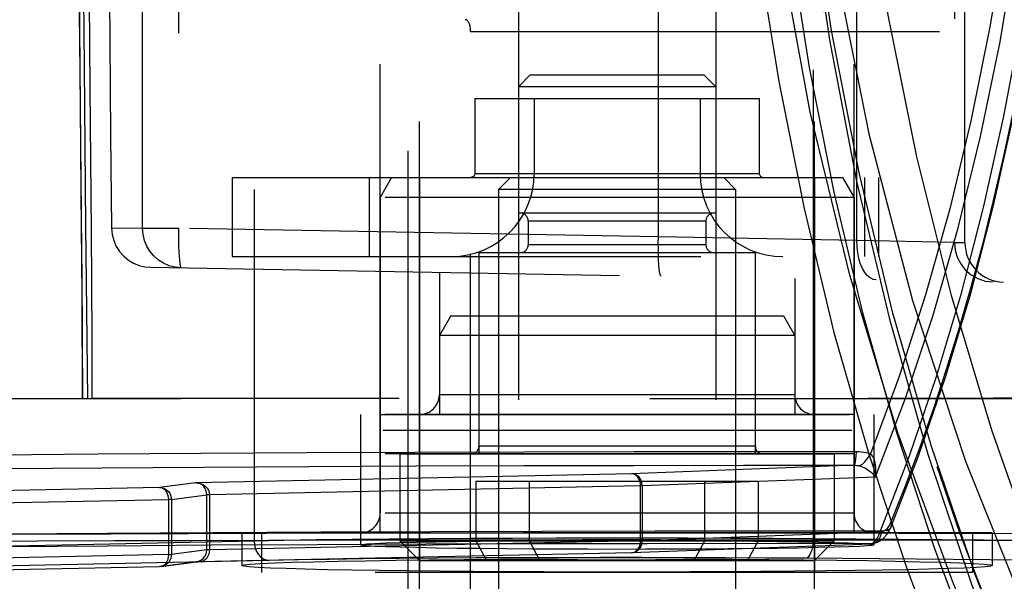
# Model space of a CAD drawing. Header units: inches. Extents: x 0 to 85, y 0 to 55.
# Tile 23 of 115: x 26.382 to 27.364, y 43.932 to 44.492. Entities that reach past the tile are written whole.
import ezdxf

# ---------------------------------------------------------------- set-up
doc = ezdxf.new("R2010")
doc.units = ezdxf.units.IN
doc.header["$LTSCALE"] = 4.675
doc.header["$MEASUREMENT"] = 0
doc.linetypes.add('HIDDEN', pattern=[0.2, 0.1, -0.1])
doc.layers.get('0').update_dxf_attribs({"linetype": 'CONTINUOUS'})
for name, color, linetype in [('_107103', 7, 'CONTINUOUS'), ('_113409', 7, 'CONTINUOUS'), ('_142005', 7, 'CONTINUOUS'), ('_25203', 7, 'CONTINUOUS'), ('_41865', 7, 'CONTINUOUS'), ('_42433', 7, 'CONTINUOUS'), ('_56254', 7, 'CONTINUOUS'), ('_64327', 7, 'CONTINUOUS'), ('_76191', 7, 'CONTINUOUS'), ('_96709', 7, 'CONTINUOUS'), ('_99949', 7, 'CONTINUOUS'), ('DEFAULT_2', 8, 'HIDDEN')]:
    doc.layers.add(name, color=color, linetype=linetype)

msp = doc.modelspace()

# ---------------------------------------------------------------- linework, layer by layer
at = {"color": 6, "linetype": 'Continuous'}
for points in [[(27.63405, 43.49038), (27.56735, 43.59671), (27.50565, 43.70924), (27.44884, 43.82825), (27.39728, 43.95292), (27.35124, 44.08271), (27.31089, 44.21701), (27.27645, 44.35523), (27.24804, 44.49673), (27.22583, 44.64089), (27.20988, 44.78704), (27.20031, 44.93419), (27.19708, 45.08268)], [(27.14053, 45.06299), (27.14373, 44.91236), (27.15296, 44.76369), (27.16831, 44.61665), (27.18954, 44.4722), (27.21646, 44.33125), (27.24908, 44.19357), (27.2875, 44.05875), (27.33127, 43.92825), (27.38002, 43.80339), (27.4337, 43.68414), (27.49217, 43.57091)]]:
    msp.add_lwpolyline(points, dxfattribs=at)
at = {"color": 7, "linetype": 'Continuous'}
msp.add_lwpolyline([(27.55546, 43.48327), (27.49414, 43.58791), (27.43624, 43.69867), (27.38304, 43.81586), (27.33459, 43.93876), (27.29109, 44.06644), (27.25272, 44.19937), (27.21927, 44.33812), (27.19137, 44.48134), (27.16935, 44.62783), (27.15345, 44.77728), (27.14376, 44.92899)], dxfattribs=at)
at = {"layer": '_107103', "color": 8, "linetype": 'HIDDEN'}
for p, q in [((26.87137, 44.33465), (26.85956, 44.32283)), ((26.87137, 44.33465), (27.08397, 44.33465)), ((27.08397, 44.33465), (27.09578, 44.32283)), ((26.85956, 44.32283), (26.85956, 43.83465)), ((27.09578, 44.32283), (26.85956, 44.32283)), ((27.09578, 44.32283), (27.09578, 43.83465))]:
    msp.add_line(p, q, dxfattribs=at)
at = {"layer": '_113409', "color": 8, "linetype": 'HIDDEN'}
for p, q in [((26.89105, 44.43701), (26.87924, 44.4252)), ((26.89105, 44.43701), (27.06428, 44.43701)), ((27.06428, 44.43701), (27.07609, 44.4252)), ((26.87924, 44.4252), (26.87924, 44.29921)), ((27.07609, 44.4252), (26.87924, 44.4252)), ((27.07609, 44.4252), (27.07609, 44.29921)), ((27.07609, 44.29921), (26.87924, 44.29921)), ((26.88908, 44.29134), (26.88908, 44.26772)), ((27.06625, 44.29134), (26.88908, 44.29134)), ((27.06625, 44.29134), (27.06625, 44.26772)), ((27.06625, 44.26772), (26.88908, 44.26772)), ((26.83987, 44.25984), (26.83987, 44.06693)), ((26.83987, 44.25984), (27.11546, 44.25984)), ((27.11546, 44.25984), (27.11546, 44.06693)), ((27.11546, 44.06693), (26.83987, 44.06693)), ((26.76113, 44.05906), (26.76113, 43.97244)), ((26.76113, 44.05906), (27.1942, 44.05906)), ((27.1942, 44.05906), (27.1942, 43.97244)), ((26.83689, 44.0315), (26.83689, 43.97244)), ((27.11844, 44.0315), (26.83689, 44.0315)), ((26.8902, 43.97244), (26.8902, 44.0315)), ((27.06513, 43.97244), (27.06513, 44.0315)), ((27.11844, 44.0315), (27.11844, 43.97244)), ((26.78082, 43.95276), (26.76113, 43.97244)), ((26.76113, 43.97244), (27.1942, 43.97244)), ((26.83689, 43.97244), (26.8475, 43.95276)), ((26.90081, 43.95276), (26.8902, 43.97244)), ((27.05452, 43.95276), (27.06513, 43.97244)), ((27.11844, 43.97244), (27.10783, 43.95276)), ((27.17452, 43.95276), (27.1942, 43.97244)), ((26.78082, 43.95276), (27.17452, 43.95276))]:
    msp.add_line(p, q, dxfattribs=at)
for centre, start, end in [((26.88121, 44.29134), 0, 90), ((27.07412, 44.29134), 90, 180), ((26.88121, 44.26772), 270, 360), ((27.07412, 44.26772), 180, 270), ((26.832, 44.06693), 270, 360), ((27.12334, 44.06693), 180, 270)]:
    msp.add_arc(centre, 0.00787, start, end, dxfattribs=at)
at = {"layer": '_142005', "color": 8, "linetype": 'HIDDEN'}
for p, q in [((26.61576, 46.19277), (26.61576, 43.97258)), ((26.74145, 43.98032), (26.74145, 46.18504)), ((27.17351, 43.9747), (27.17351, 46.19066)), ((27.21389, 43.98032), (27.21389, 46.18504)), ((27.01884, 44.27575), (27.01884, 45.88961)), ((27.2167, 44.27201), (27.2167, 45.89335)), ((27.31392, 45.89547), (27.31392, 44.26988)), ((27.32444, 44.26979), (27.32444, 45.89557)), ((26.50461, 44.2841), (26.50461, 45.88126)), ((26.54054, 45.88126), (26.54054, 44.2841)), ((26.47358, 44.28464), (26.50461, 44.2841)), ((26.50461, 44.2841), (26.54054, 44.2841)), ((27.01884, 44.27575), (26.54054, 44.2841)), ((27.2167, 44.27201), (27.01884, 44.27575)), ((27.31392, 44.26997), (27.2167, 44.27201)), ((27.31392, 44.26988), (27.32444, 44.26988)), ((26.51256, 44.24527), (28.15877, 44.21654)), ((26.8005, 44.24024), (26.8005, 44.09843)), ((27.15483, 44.23406), (27.15483, 44.09843)), ((26.07522, 44.1144), (28.15292, 44.1144)), ((28.14893, 44.09843), (26.07215, 44.09843)), ((26.72176, 44.09843), (26.72176, 43.96843)), ((27.23357, 44.09843), (27.23357, 43.96843)), ((28.14683, 44.08263), (26.06914, 44.08263)), ((26.60365, 43.98032), (26.60365, 43.94782)), ((27.35168, 43.98032), (26.60365, 43.98032)), ((27.17351, 43.9747), (27.46268, 43.9724)), ((27.35168, 43.98032), (27.35168, 43.94782)), ((26.27104, 43.96541), (26.61576, 43.97258)), ((27.45208, 43.95274), (27.16535, 43.95501)), ((26.63084, 43.9529), (26.28473, 43.9457)), ((26.62198, 43.94984), (26.63601, 43.95047)), ((28.13908, 43.94094), (24.22176, 43.94094)), ((26.80123, 43.94206), (26.76949, 43.94239))]:
    msp.add_line(p, q, dxfattribs=at)
for points in [[(26.46966, 45.08268), (26.46972, 44.9779), (26.46991, 44.87401), (26.47022, 44.77077), (26.47066, 44.6689), (26.47121, 44.56889), (26.47188, 44.4712), (26.47267, 44.37653), (26.47358, 44.28464)], [(26.47358, 44.28464), (26.4742, 44.27804), (26.47587, 44.27178), (26.47844, 44.26603), (26.4818, 44.26085), (26.48588, 44.25629), (26.49055, 44.25246), (26.49569, 44.2494), (26.50116, 44.24717), (26.50683, 44.24579), (26.51256, 44.24527)], [(26.54328, 44.24473), (26.5372, 44.24531), (26.53129, 44.24683), (26.52567, 44.24924), (26.5205, 44.25249), (26.51589, 44.2565), (26.51196, 44.26118), (26.5088, 44.26641), (26.50649, 44.27206), (26.50508, 44.27801), (26.50461, 44.2841)], [(26.54054, 44.2841), (26.54048, 44.27795), (26.5405, 44.27195), (26.5406, 44.26624), (26.54079, 44.26098), (26.54106, 44.25628), (26.5414, 44.25227), (26.5418, 44.24904), (26.54226, 44.24668), (26.54276, 44.24523), (26.54328, 44.24473)], [(27.02159, 44.23639), (27.02106, 44.23688), (27.02056, 44.23831), (27.02012, 44.24058), (27.01973, 44.24365), (27.01939, 44.24752), (27.01912, 44.25213), (27.01892, 44.25739), (27.0188, 44.26318), (27.01878, 44.26935), (27.01884, 44.27575)], [(27.23593, 44.23264), (27.23285, 44.23318), (27.22986, 44.23464), (27.22712, 44.23694), (27.2246, 44.24002), (27.22232, 44.24389), (27.22035, 44.24849), (27.21875, 44.25373), (27.21757, 44.25949), (27.21688, 44.26568), (27.2167, 44.27201)], [(27.31392, 44.26997), (27.31465, 44.26245), (27.31678, 44.25524), (27.32019, 44.24865), (27.32481, 44.24279), (27.3306, 44.2378), (27.33734, 44.23398), (27.34476, 44.23154), (27.3526, 44.23061)], [(28.14659, 43.97442), (28.0089, 43.97578), (27.86606, 43.97697), (27.71882, 43.97797), (27.56789, 43.9788), (27.41402, 43.97943), (27.25798, 43.97988), (27.10055, 43.98013), (26.9425, 43.98018), (26.78463, 43.98004), (26.62772, 43.9797), (26.47255, 43.97917), (26.3199, 43.97845), (26.17051, 43.97755), (26.02514, 43.97646), (25.8845, 43.9752), (25.7493, 43.97376)], [(26.32454, 43.97192), (26.40032, 43.9723), (26.4767, 43.97263), (26.55326, 43.97292), (26.63025, 43.97315), (26.70788, 43.97334), (26.78593, 43.97348), (26.86428, 43.97358), (26.94275, 43.97362), (27.0211, 43.97362), (27.09942, 43.97357), (27.17777, 43.97347), (27.25593, 43.97332), (27.33376, 43.97313), (27.4111, 43.97288), (27.48776, 43.97259), (27.5637, 43.97226), (27.63878, 43.97188), (27.71315, 43.97145), (27.78702, 43.97097), (27.86002, 43.97045)], [(26.61576, 43.97258), (26.64548, 43.97313), (26.67806, 43.97362), (26.71323, 43.97405), (26.75067, 43.97444)], [(26.75067, 43.97444), (26.79007, 43.97476), (26.83109, 43.97502), (26.87336, 43.97521), (26.91654, 43.97534), (26.96025, 43.9754), (27.0041, 43.9754), (27.04772, 43.97532), (27.09075, 43.97518), (27.1328, 43.97497), (27.17351, 43.9747)], [(27.16535, 43.95501), (27.16691, 43.95544), (27.1684, 43.95656), (27.16977, 43.95832), (27.17098, 43.96068), (27.17202, 43.96362), (27.17281, 43.96703), (27.17332, 43.97076), (27.17351, 43.9747)], [(26.61576, 43.97258), (26.61607, 43.96882), (26.61692, 43.96521), (26.61826, 43.9619), (26.62007, 43.95896), (26.62233, 43.95646), (26.62494, 43.95455), (26.62781, 43.95335), (26.63084, 43.9529)], [(26.72174, 43.96843), (26.7234, 43.96894), (26.72818, 43.96943), (26.73614, 43.96991), (26.74711, 43.97037), (26.761, 43.97081)], [(26.97767, 43.96397), (26.94884, 43.964), (26.92073, 43.96408), (26.89316, 43.96422), (26.86664, 43.96441), (26.84153, 43.96465), (26.81812, 43.96494), (26.79673, 43.96527), (26.7776, 43.96565), (26.761, 43.96606), (26.74711, 43.96649), (26.73614, 43.96696), (26.72818, 43.96744), (26.7234, 43.96793), (26.72174, 43.96843)], [(26.761, 43.97081), (26.7776, 43.97122), (26.79673, 43.97159), (26.81812, 43.97193), (26.84153, 43.97222), (26.86664, 43.97246), (26.89316, 43.97265), (26.92073, 43.97279), (26.94884, 43.97287), (26.97767, 43.9729)], [(26.97767, 43.9729), (27.00649, 43.97287), (27.03461, 43.97279), (27.06217, 43.97265), (27.08869, 43.97246), (27.1138, 43.97222), (27.13721, 43.97193), (27.1586, 43.97159), (27.17774, 43.97122), (27.19433, 43.97081), (27.20823, 43.97037), (27.21919, 43.96991), (27.22716, 43.96943), (27.23194, 43.96894), (27.23359, 43.96843)], [(27.23359, 43.96843), (27.23193, 43.96793), (27.22715, 43.96744), (27.21919, 43.96696), (27.20823, 43.96649), (27.19433, 43.96606), (27.17774, 43.96565), (27.1586, 43.96527), (27.13721, 43.96494), (27.1138, 43.96465), (27.08869, 43.96441), (27.06218, 43.96422), (27.03461, 43.96408), (27.00649, 43.964), (26.97767, 43.96397)], [(26.79807, 43.95508), (26.76037, 43.95476), (26.7245, 43.95437), (26.69076, 43.95394), (26.65959, 43.95345), (26.63084, 43.9529)], [(26.75732, 43.95309), (26.79011, 43.95347), (26.82503, 43.95378), (26.86162, 43.95402), (26.89946, 43.9542), (26.93811, 43.95431), (26.97716, 43.95434), (27.01619, 43.95431), (27.05479, 43.9542), (27.09256, 43.95403), (27.12907, 43.95379), (27.16395, 43.95348), (27.19678, 43.95311), (27.22722, 43.95268), (27.25484, 43.9522), (27.27949, 43.95167), (27.30097, 43.9511), (27.31898, 43.95049), (27.33317, 43.94985), (27.34345, 43.94918), (27.3496, 43.94851), (27.35171, 43.94782)], [(27.16535, 43.95501), (27.12598, 43.95529), (27.08576, 43.9555), (27.04449, 43.95564), (27.00271, 43.95571), (26.96075, 43.95572), (26.91897, 43.95566), (26.8777, 43.95553), (26.83729, 43.95534), (26.79807, 43.95508)], [(26.60362, 43.94782), (26.60572, 43.9485), (26.61181, 43.94918), (26.62198, 43.94984)], [(26.76949, 43.94239), (26.74034, 43.94277), (26.71318, 43.9432), (26.68857, 43.94368), (26.66671, 43.94419), (26.64786, 43.94474), (26.63216, 43.94532), (26.61979, 43.94592), (26.61084, 43.94654), (26.60547, 43.94717), (26.60362, 43.94782)], [(26.63601, 43.95047), (26.65382, 43.95108), (26.67509, 43.95165), (26.69954, 43.95218), (26.72698, 43.95266), (26.75732, 43.95309)], [(27.35171, 43.94782), (27.34987, 43.94717), (27.3445, 43.94654), (27.33555, 43.94592), (27.32318, 43.94532), (27.30747, 43.94474), (27.28862, 43.94419), (27.26676, 43.94368), (27.24215, 43.9432), (27.21499, 43.94277), (27.18555, 43.94239), (27.1541, 43.94206), (27.12095, 43.94179), (27.0864, 43.94157), (27.05078, 43.94141), (27.01459, 43.94132), (26.97767, 43.94129)], [(26.97767, 43.94129), (26.94074, 43.94132), (26.90456, 43.94141), (26.86893, 43.94157), (26.83438, 43.94179), (26.80123, 43.94206)]]:
    msp.add_lwpolyline(points, dxfattribs=at)
msp.add_ellipse((27.3635, 44.26979), major_axis=(0.00034, 0.03937), ratio=0.992262, start_param=-4.703801, end_param=-3.150455, dxfattribs=at)
at = {"layer": '_25203', "color": 8, "linetype": 'HIDDEN'}
for p, q in [((26.76949, 43.8937), (26.76949, 46.27165)), ((26.83167, 43.7911), (26.83167, 44.48032)), ((26.83167, 44.48032), (40.3476, 44.48032))]:
    msp.add_line(p, q, dxfattribs=at)
msp.add_ellipse((26.82634, 44.48032), major_axis=(0, 0.01181), ratio=0.451237, start_param=-1.570796, end_param=0, dxfattribs=at)
at = {"layer": '_41865', "color": 8, "linetype": 'HIDDEN'}
for p, q in [((26.75281, 44.33465), (26.74145, 44.31496)), ((26.75281, 44.33465), (27.20252, 44.33465)), ((26.78082, 44.33465), (26.78082, 43.94094)), ((27.17452, 44.33465), (27.17452, 43.94094)), ((27.20252, 44.33465), (27.21389, 44.31496)), ((26.74145, 44.31496), (26.74145, 44)), ((27.21389, 44.31496), (26.74145, 44.31496)), ((27.21389, 44.31496), (27.21389, 44)), ((27.21389, 44), (26.74145, 44)), ((26.62334, 43.98032), (26.62334, 43.94094)), ((26.62334, 43.98032), (27.332, 43.98032)), ((27.332, 43.98032), (27.332, 43.94094)), ((27.332, 43.94094), (26.62334, 43.94094))]:
    msp.add_line(p, q, dxfattribs=at)
for centre, start, end in [((26.72176, 44), 270, 360), ((27.23357, 44), 180, 270)]:
    msp.add_arc(centre, 0.01969, start, end, dxfattribs=at)
at = {"layer": '_42433', "color": 8, "linetype": 'HIDDEN'}
for p, q in [((26.44149, 44.52814), (26.44179, 44.48563)), ((26.44179, 44.48563), (26.44213, 44.44331)), ((26.44213, 44.44331), (26.44251, 44.40109)), ((26.44251, 44.40109), (26.4435, 44.2999)), ((26.06097, 44.1144), (26.45416, 44.1144)), ((28.63035, 44.1144), (26.45418, 44.1144))]:
    msp.add_line(p, q, dxfattribs=at)
for points in [[(26.44453, 46.05096), (26.44406, 45.94736), (26.44317, 45.84625), (26.44228, 45.75436), (26.44156, 45.66616), (26.44099, 45.57769), (26.44055, 45.48728), (26.44019, 45.39064), (26.43995, 45.29027), (26.43982, 45.18701), (26.43978, 45.08263), (26.43982, 44.97826), (26.43996, 44.87491), (26.44019, 44.77451), (26.44054, 44.67808), (26.44099, 44.58795), (26.44155, 44.49944), (26.44228, 44.41104), (26.44317, 44.31903), (26.44407, 44.21764), (26.44453, 44.1144)], [(26.45003, 44.1144), (26.44904, 44.20245), (26.44813, 44.28589), (26.44731, 44.36627), (26.44661, 44.44478), (26.44603, 44.52038), (26.44556, 44.59352), (26.44514, 44.67132), (26.44479, 44.75384), (26.44452, 44.83712), (26.44432, 44.9269), (26.4442, 45.02322), (26.44419, 45.12228), (26.44428, 45.21865), (26.44449, 45.31804), (26.44483, 45.42344), (26.44527, 45.51989), (26.4458, 45.6108), (26.44647, 45.70364), (26.44728, 45.79539), (26.44817, 45.88363), (26.4491, 45.96795), (26.45003, 46.05096)], [(26.44983, 45.23334), (26.44978, 45.1828), (26.44975, 45.13216), (26.44975, 45.08143), (26.44976, 45.03069), (26.44978, 44.98005), (26.44983, 44.92954), (26.4499, 44.87944), (26.45, 44.82993), (26.45011, 44.7813), (26.45026, 44.73394), (26.45043, 44.68773), (26.45062, 44.6429), (26.45083, 44.59885), (26.45107, 44.55523), (26.45136, 44.51165), (26.45168, 44.46786), (26.45205, 44.42337)], [(26.45205, 44.42337), (26.4534, 44.28132), (26.4538, 44.22928), (26.45407, 44.1736), (26.45416, 44.11435)], [(26.4435, 44.2999), (26.44387, 44.25918), (26.44406, 44.23807), (26.44422, 44.21729), (26.44436, 44.19661), (26.44448, 44.17601), (26.44459, 44.15545), (26.44466, 44.13492), (26.44472, 44.1144)], [(27.14265, 44.11442), (27.24805, 44.1148), (27.35284, 44.11508), (27.45681, 44.11528), (27.55975, 44.11538), (27.66147, 44.1154), (27.76177, 44.11534), (27.86042, 44.1152), (27.95722, 44.11498), (28.05195, 44.1147), (28.1444, 44.11436)]]:
    msp.add_lwpolyline(points, dxfattribs=at)
at = {"layer": '_56254', "color": 8, "linetype": 'HIDDEN'}
for p, q in [((27.21448, 44.04774), (26.99203, 44.03942)), ((26.99203, 44.03942), (26.55775, 44.03038)), ((27.00273, 44.02761), (27.23539, 44.03631)), ((26.52164, 44.02563), (26.24597, 44.0199)), ((26.55775, 44.03038), (26.52164, 44.02563)), ((26.57121, 44.01866), (27.00108, 44.02761)), ((27.00108, 43.97248), (27.00108, 44.02761)), ((27.00273, 44.02761), (27.00108, 44.02761)), ((27.00273, 44.02761), (27.00273, 43.97248)), ((26.25148, 44.00802), (26.53069, 44.01383)), ((26.53069, 43.9587), (26.53069, 44.01383)), ((26.53335, 44.01383), (26.53069, 44.01383)), ((26.53335, 44.01383), (26.56855, 44.01845)), ((26.53335, 44.01383), (26.53335, 43.9587)), ((26.56855, 43.96333), (26.56855, 44.01845)), ((26.57121, 44.01845), (26.56855, 44.01845)), ((26.57121, 44.01866), (26.57121, 43.96354)), ((27.24124, 43.9814), (27.00273, 43.97248)), ((27.00108, 43.97248), (26.57121, 43.96354)), ((26.99203, 43.96067), (27.23101, 43.9696)), ((27.00108, 43.97248), (27.00273, 43.97248)), ((27.23054, 43.96959), (27.23098, 43.9696)), ((26.53069, 43.9587), (26.25129, 43.95289)), ((26.53069, 43.9587), (26.53335, 43.9587)), ((26.56855, 43.96333), (26.53335, 43.9587)), ((26.56081, 43.9517), (26.99203, 43.96067)), ((26.99203, 43.96067), (26.99247, 43.96068)), ((26.23948, 43.94102), (26.52164, 43.94689)), ((26.52164, 43.94689), (26.55684, 43.95152)), ((26.52318, 43.94699), (26.52164, 43.94689)), ((26.52318, 43.94699), (26.55841, 43.95162)), ((26.52349, 43.94703), (26.52318, 43.94699)), ((26.55684, 43.95152), (26.55838, 43.95162)), ((26.55684, 43.95152), (26.55724, 43.95156)), ((26.55784, 43.95159), (26.55865, 43.95163)), ((26.55839, 43.95162), (26.55812, 43.95159)), ((26.55865, 43.95163), (26.56, 43.95167)), ((26.55964, 43.95166), (26.56124, 43.9517)), ((26.56242, 43.95173), (26.56217, 43.95173))]:
    msp.add_line(p, q, dxfattribs=at)
for points in [[(27.23539, 44.03631), (27.2653, 44.1147), (27.29269, 44.19739), (27.31761, 44.28459), (27.33989, 44.37565), (27.35941, 44.47017), (27.37609, 44.56764), (27.38984, 44.66762), (27.40061, 44.76961), (27.40833, 44.87312), (27.41299, 44.97765), (27.41454, 45.08268), (27.41299, 45.18772), (27.40833, 45.29224), (27.40061, 45.39575), (27.38984, 45.49774), (27.37609, 45.59772), (27.3594, 45.69519), (27.33989, 45.7897), (27.31761, 45.88077), (27.29269, 45.96797), (27.2653, 46.05066), (27.23539, 46.12905)], [(27.23022, 46.10609), (27.25887, 46.02912), (27.28529, 45.94749), (27.30922, 45.8619), (27.3306, 45.77268), (27.34934, 45.68023), (27.36533, 45.58497), (27.37853, 45.48735), (27.38885, 45.38786), (27.39626, 45.28693), (27.40072, 45.18504), (27.40221, 45.08268), (27.40072, 44.98031), (27.39626, 44.87842), (27.38886, 44.77749), (27.37853, 44.678), (27.36534, 44.58038), (27.34934, 44.48512), (27.33061, 44.39267), (27.30923, 44.30345), (27.28529, 44.21786), (27.25888, 44.13624), (27.23023, 44.05926)], [(27.24014, 43.98236), (27.26916, 44.05715), (27.29614, 44.1364), (27.32086, 44.21949), (27.34325, 44.30614), (27.36323, 44.39602), (27.3807, 44.48874), (27.39562, 44.58393), (27.4079, 44.68117), (27.41751, 44.78009), (27.4244, 44.88025), (27.42854, 44.98126), (27.42992, 45.08268), (27.42854, 45.1841), (27.42439, 45.2851), (27.4175, 45.38527), (27.4079, 45.48418), (27.39561, 45.58143), (27.3807, 45.67662), (27.36322, 45.76933), (27.34324, 45.85922), (27.32085, 45.94587), (27.29613, 46.02895), (27.26915, 46.10821)], [(27.25044, 43.98584), (27.27785, 44.05607), (27.30516, 44.13561), (27.3302, 44.21919), (27.35298, 44.30681), (27.37328, 44.39778), (27.39093, 44.49121), (27.40588, 44.58641), (27.41812, 44.6833), (27.42768, 44.78201), (27.43457, 44.88246), (27.43869, 44.98398), (27.44001, 45.08584), (27.43854, 45.18718), (27.43431, 45.28773), (27.42734, 45.3875), (27.41765, 45.48614), (27.40519, 45.58356), (27.39008, 45.67908), (27.37251, 45.77143), (27.35251, 45.8606), (27.33001, 45.94683), (27.30505, 46.03001), (27.27778, 46.10944)], [(27.37265, 44.40128), (27.363, 44.35616), (27.35272, 44.31172), (27.34184, 44.26811), (27.33038, 44.22543), (27.31841, 44.18384), (27.30589, 44.14323), (27.29279, 44.1035), (27.27914, 44.06474), (27.26495, 44.02702), (27.25022, 43.99031)], [(27.2162, 44.06118), (27.10552, 44.06123), (26.99487, 44.06115), (26.88478, 44.06093), (26.77576, 44.06059), (26.66831, 44.06011), (26.56293, 44.05951), (26.46011, 44.05878), (26.36034, 44.05793), (26.26407, 44.05697), (26.17175, 44.05589), (26.08381, 44.0547), (26.00065, 44.05341), (25.92267, 44.05202), (25.85021, 44.05055), (25.78362, 44.04899), (25.72321, 44.04736), (25.66923, 44.04566), (25.62195, 44.0439), (25.58158, 44.04209), (25.54829, 44.04023)], [(27.21449, 44.04774), (27.21481, 44.0482), (27.21512, 44.04942), (27.21542, 44.05136), (27.21571, 44.05399), (27.21597, 44.05731), (27.2162, 44.06118)], [(27.23023, 44.05926), (27.22807, 44.05984), (27.22583, 44.06032), (27.22353, 44.06069), (27.22116, 44.06096), (27.21872, 44.06112), (27.2162, 44.06118)], [(27.21881, 44.04735), (27.22049, 44.04788), (27.2223, 44.04904), (27.2242, 44.05077), (27.22618, 44.05308), (27.22821, 44.05593), (27.23023, 44.05926)], [(27.2354, 44.03631), (27.23566, 44.03943), (27.23571, 44.04241), (27.2356, 44.04521), (27.23534, 44.04784), (27.23493, 44.05029), (27.23435, 44.05255), (27.23362, 44.05462), (27.23269, 44.05646), (27.23153, 44.05802), (27.23022, 44.05926)], [(25.57047, 44.02696), (25.60236, 44.0288), (25.64118, 44.03059), (25.68705, 44.03234), (25.73962, 44.03402), (25.79866, 44.03564), (25.86386, 44.03718), (25.93495, 44.03864), (26.01156, 44.04001), (26.09337, 44.04129), (26.17997, 44.04247), (26.27098, 44.04354), (26.36597, 44.04449), (26.46453, 44.04534), (26.56618, 44.04606), (26.67047, 44.04666), (26.77692, 44.04714), (26.88505, 44.04748), (26.99436, 44.0477), (27.10408, 44.04778), (27.2152, 44.04774)], [(27.2152, 44.04774), (27.21592, 44.04772), (27.21664, 44.04767), (27.21737, 44.0476), (27.21809, 44.04749), (27.21881, 44.04735)], [(27.21881, 44.04735), (27.22075, 44.04678), (27.22265, 44.04603), (27.22449, 44.04515), (27.22627, 44.04415), (27.22799, 44.04306), (27.22964, 44.04188), (27.23121, 44.04061), (27.23271, 44.03926), (27.23411, 44.03781), (27.2354, 44.03631)], [(27.00108, 44.02761), (27.00089, 44.02989), (27.00036, 44.03209), (26.99952, 44.03413), (26.99839, 44.03591), (26.99703, 44.03738), (26.99547, 44.03848), (26.99378, 44.03917), (26.99203, 44.03942)], [(27.00273, 44.02761), (27.00267, 44.02876), (27.00251, 44.02995), (27.00222, 44.03114), (27.0018, 44.03235), (27.00122, 44.03358), (27.00048, 44.03479), (26.99955, 44.03595), (26.99843, 44.03702), (26.99711, 44.03796), (26.99559, 44.03871), (26.99389, 44.03922), (26.99203, 44.03942)], [(26.53069, 44.01383), (26.5305, 44.01611), (26.52997, 44.01831), (26.52913, 44.02034), (26.52801, 44.02213), (26.52664, 44.0236), (26.52508, 44.0247), (26.5234, 44.02538), (26.52164, 44.02563)], [(26.52164, 44.02563), (26.5242, 44.02534), (26.52656, 44.02453), (26.52862, 44.0233), (26.53034, 44.02172), (26.53169, 44.01986), (26.53264, 44.01785), (26.53318, 44.01582), (26.53335, 44.01383)], [(26.56855, 44.01845), (26.56836, 44.02067), (26.56779, 44.02281), (26.56685, 44.02481), (26.56557, 44.02661), (26.56398, 44.02814), (26.5621, 44.02932), (26.55999, 44.03009), (26.55775, 44.03038)], [(26.55775, 44.03038), (26.56056, 44.03012), (26.56316, 44.02937), (26.5655, 44.0282), (26.56749, 44.02669), (26.56908, 44.0249), (26.57024, 44.02292), (26.57095, 44.02081), (26.57121, 44.01866)], [(27.23101, 43.9696), (27.23391, 43.96996), (27.23734, 43.97104), (27.24068, 43.97288), (27.24376, 43.97544), (27.2465, 43.97866), (27.24888, 43.98249), (27.25045, 43.98583)], [(27.25045, 43.98583), (27.25014, 43.98522), (27.24903, 43.98391), (27.24739, 43.98289), (27.24528, 43.98226), (27.24278, 43.98208), (27.24015, 43.98236)], [(27.25022, 43.99031), (27.249, 43.98774), (27.24766, 43.9856), (27.24618, 43.98385), (27.2446, 43.98255), (27.24296, 43.98174), (27.24124, 43.9814)], [(27.25023, 43.99034), (27.25075, 43.98853), (27.25072, 43.98677), (27.25045, 43.98584)], [(25.5251, 43.96157), (25.56096, 43.96345), (25.60405, 43.96527), (25.65401, 43.96704), (25.71065, 43.96875), (25.77374, 43.97039), (25.84297, 43.97195), (25.91804, 43.97342), (25.99859, 43.9748), (26.08427, 43.97608), (26.17468, 43.97726), (26.26941, 43.97833), (26.36803, 43.97929), (26.47008, 43.98012), (26.57511, 43.98083), (26.68262, 43.98141), (26.79215, 43.98187), (26.90316, 43.98219), (27.01518, 43.98238), (27.12783, 43.98244), (27.24014, 43.98236)], [(27.23054, 43.96959), (27.23236, 43.97006), (27.23412, 43.97124), (27.2358, 43.97309), (27.23739, 43.9756), (27.23883, 43.97872), (27.24015, 43.98236)], [(27.23261, 43.9698), (27.23459, 43.97044), (27.2364, 43.97147), (27.23801, 43.97289), (27.23937, 43.97466), (27.2404, 43.97673), (27.24103, 43.979), (27.24124, 43.9814)], [(27.23053, 43.96959), (27.11878, 43.96966), (27.00764, 43.96959), (26.89685, 43.96939), (26.78715, 43.96906), (26.67907, 43.9686), (26.57306, 43.96801), (26.46962, 43.9673), (26.3692, 43.96647), (26.27227, 43.96552), (26.17925, 43.96447), (26.09057, 43.9633), (26.00661, 43.96203), (25.92778, 43.96066), (25.85442, 43.9592), (25.78688, 43.95766), (25.72545, 43.95604), (25.67046, 43.95435), (25.62212, 43.9526), (25.5808, 43.9508), (25.54639, 43.94894)], [(26.57121, 43.96354), (26.57106, 43.96125), (26.57058, 43.95906), (26.56978, 43.95705), (26.5687, 43.95528), (26.56734, 43.95377), (26.56575, 43.95264), (26.56401, 43.95195), (26.56242, 43.95173)], [(26.57121, 43.96354), (26.57054, 43.96351), (26.56995, 43.96347), (26.56945, 43.96344), (26.56905, 43.9634), (26.56875, 43.96337), (26.56855, 43.96333)], [(26.99203, 43.96067), (26.99381, 43.96087), (26.99552, 43.96153), (26.99709, 43.96261), (26.99846, 43.96408), (26.99959, 43.96588), (27.00042, 43.96793), (27.00092, 43.97016), (27.00108, 43.97248)], [(26.99247, 43.96068), (26.99356, 43.96078), (26.99499, 43.96111), (26.99628, 43.96161), (26.99744, 43.96225), (26.99847, 43.96299), (26.99936, 43.96381), (27.00013, 43.96469), (27.00078, 43.96561), (27.00132, 43.96653), (27.00175, 43.96745), (27.00209, 43.96836), (27.00235, 43.96925), (27.00253, 43.97012), (27.00265, 43.97095), (27.00272, 43.97174), (27.00273, 43.97248)], [(26.52164, 43.94689), (26.52342, 43.94709), (26.52513, 43.94775), (26.5267, 43.94883), (26.52808, 43.9503), (26.5292, 43.9521), (26.53003, 43.95415), (26.53054, 43.95638), (26.53069, 43.9587)], [(26.53335, 43.9587), (26.53323, 43.95697), (26.53286, 43.95529), (26.53226, 43.9537), (26.53144, 43.9522), (26.53038, 43.95082), (26.5291, 43.94957), (26.52758, 43.9485), (26.52582, 43.94766), (26.52382, 43.94709), (26.52349, 43.94703)], [(26.55841, 43.95162), (26.5591, 43.95173), (26.56127, 43.95238), (26.56324, 43.95342), (26.565, 43.95484), (26.56649, 43.95661), (26.56761, 43.95867), (26.56832, 43.96094), (26.56855, 43.96333)], [(26.55812, 43.95159), (26.55821, 43.95159), (26.55841, 43.9516), (26.55868, 43.95162), (26.55905, 43.95163)]]:
    msp.add_lwpolyline(points, dxfattribs=at)
at = {"layer": '_64327', "color": 8, "linetype": 'HIDDEN'}
for p, q in [((26.78082, 43.92323), (26.78082, 46.24213)), ((27.17452, 43.92323), (27.17452, 46.24213)), ((26.87924, 44.58071), (26.87924, 43.91142)), ((27.07609, 44.58071), (27.07609, 43.91142))]:
    msp.add_line(p, q, dxfattribs=at)
at = {"layer": '_76191', "color": 8, "linetype": 'HIDDEN'}
for points in [[(27.53334, 46.54331), (27.45572, 46.40886), (27.38634, 46.26571), (27.32499, 46.1133), (27.27228, 45.95335), (27.22868, 45.78698), (27.1944, 45.61548), (27.16978, 45.44006), (27.1549, 45.26203), (27.14996, 45.08269), (27.1549, 44.90334), (27.16978, 44.72532), (27.19439, 44.54989), (27.22867, 44.37839), (27.27228, 44.21202), (27.32499, 44.05206), (27.38634, 43.89965), (27.45572, 43.7565), (27.53334, 43.62205)], [(27.52473, 43.52443), (27.44699, 43.65103), (27.37654, 43.78587), (27.31317, 43.92943), (27.25744, 44.08028), (27.20975, 44.2375), (27.1703, 44.40005), (27.1394, 44.56691), (27.11717, 44.73701), (27.10381, 44.9093), (27.09932, 45.08268)]]:
    msp.add_lwpolyline(points, dxfattribs=at)
at = {"layer": '_96709', "color": 8, "linetype": 'HIDDEN'}
for p, q in [((26.81187, 44.19685), (26.8005, 44.17717)), ((26.81187, 44.19685), (27.14347, 44.19685)), ((26.83987, 44.19685), (26.83987, 44.05906)), ((27.11546, 44.19685), (27.11546, 44.05906)), ((27.14347, 44.19685), (27.15483, 44.17717)), ((26.8005, 44.17717), (26.8005, 44.11811)), ((27.15483, 44.17717), (26.8005, 44.17717)), ((27.15483, 44.17717), (27.15483, 44.11811)), ((27.15483, 44.11811), (26.8005, 44.11811)), ((26.74145, 44.09843), (26.74145, 44.05906)), ((26.74145, 44.09843), (27.21389, 44.09843)), ((27.21389, 44.09843), (27.21389, 44.05906)), ((27.21389, 44.05906), (26.74145, 44.05906))]:
    msp.add_line(p, q, dxfattribs=at)
for centre, start, end in [((26.78082, 44.11811), 270, 360), ((27.17452, 44.11811), 180, 270)]:
    msp.add_arc(centre, 0.01969, start, end, dxfattribs=at)
at = {"layer": '_99949', "color": 8, "linetype": 'HIDDEN'}
for p, q in [((26.83593, 44.41339), (26.83593, 44.33858)), ((26.83594, 44.41339), (27.1194, 44.41339)), ((26.89499, 44.41339), (26.89499, 44.33858)), ((27.06034, 44.41339), (27.06034, 44.33858)), ((27.1194, 44.41339), (27.1194, 44.33858)), ((26.83593, 44.33858), (26.83478, 44.3358)), ((27.1194, 44.33858), (26.83593, 44.33858)), ((27.1194, 44.33858), (27.12055, 44.3358)), ((26.59381, 44.33465), (26.59381, 44.25591)), ((26.59382, 44.33465), (41.44587, 44.33465)), ((26.73093, 44.25591), (26.73093, 44.33465)), ((26.83478, 44.3358), (26.832, 44.33465)), ((27.12055, 44.3358), (27.12334, 44.33465)), ((27.22441, 44.33465), (27.22441, 44.25591)), ((27.23815, 44.33465), (27.23815, 44.25591)), ((26.59382, 44.25591), (41.44587, 44.25591))]:
    msp.add_line(p, q, dxfattribs=at)
for centre, start, end in [((26.81231, 44.33858), 270, 360), ((27.14302, 44.33858), 180, 270)]:
    msp.add_arc(centre, 0.08268, start, end, dxfattribs=at)
at = {"layer": 'DEFAULT_2', "color": 8, "linetype": 'HIDDEN'}
for points in [[(27.08599, 44.96457), (27.09168, 44.82722), (27.10251, 44.69225), (27.11822, 44.55996), (27.13881, 44.43047), (27.16403, 44.30381), (27.19389, 44.18034), (27.22819, 44.06014), (27.26683, 43.94386), (27.30951, 43.83195), (27.35615, 43.72479), (27.40677, 43.62283), (27.46033, 43.52592)], [(27.48673, 43.5469), (27.43279, 43.64426), (27.38282, 43.74616), (27.33681, 43.85266), (27.29482, 43.96359), (27.25679, 44.07923), (27.22305, 44.19843), (27.19397, 44.32013), (27.16948, 44.44444), (27.14959, 44.57118), (27.13441, 44.70021), (27.12405, 44.83131), (27.11848, 44.96457)]]:
    msp.add_lwpolyline(points, dxfattribs=at)
msp.add_ellipse((28.55393, 45.08268), major_axis=(0.02511, 2.20467), ratio=0.642739, start_param=-4.65147, end_param=-3.898058, dxfattribs=at)

doc.saveas('drawing.dxf')
